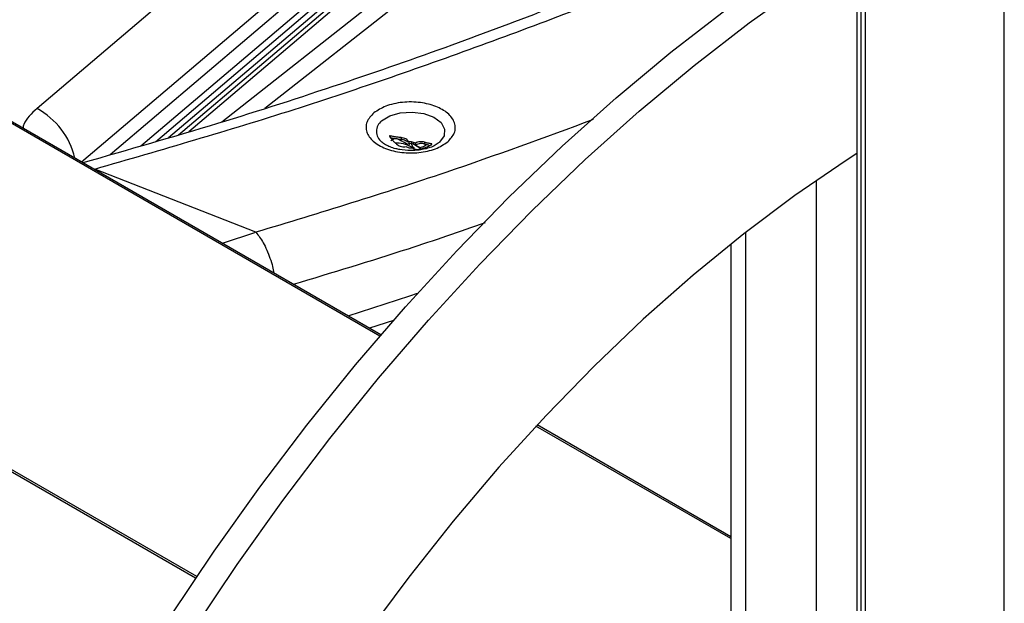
# Paper-space layout 'Specification Drawing' of a CAD drawing. Header units: millimetres. Extents: x 0 to 420, y 0 to 297.
# Tile 6 of 36: x 73.29 to 83.34, y 73.35 to 79.31. Entities that reach past the tile are written whole.
import ezdxf

# ---------------------------------------------------------------- set-up
doc = ezdxf.new("R2010")
doc.units = ezdxf.units.MM

psp = doc.layouts.new('Specification Drawing')

# ---------------------------------------------------------------- linework, layer by layer
at = {"color": 7, "linetype": 'Continuous', "lineweight": 25}
for p, q in [((81.833, 103.4435), (81.833, 65.2878)), ((81.8745, 103.2309), (81.8745, 37.7931)), ((81.9169, 103.1719), (81.9169, 37.7841)), ((83.3389, 36.9631), (83.3389, 102.351)), ((76.9749, 76.0935), (45.4296, 94.3043)), ((74.6716, 78.0651), (80.5473, 83.0596)), ((74.9093, 78.1346), (80.5473, 82.927)), ((75.7895, 78.4058), (80.5473, 82.1544)), ((77.1808, 78.1072), (77.1808, 78.0881)), ((76.985, 78.0599), (76.9811, 78.0633)), ((77.1092, 78.0964), (77.0723, 78.103)), ((77.0771, 78.0786), (77.1092, 78.0964)), ((77.151, 78.0909), (77.1804, 78.0751)), ((77.1808, 78.0881), (77.151, 78.0909)), ((77.1804, 78.0751), (77.1808, 78.0881)), ((77.2305, 78.0151), (77.2527, 78.0065)), ((77.259, 78.0459), (77.2532, 78.0531)), ((77.2564, 78.0278), (77.3029, 78.0043)), ((77.2851, 78.0624), (77.259, 78.0642)), ((77.259, 78.0642), (77.259, 78.0459)), ((77.2851, 78.0441), (77.259, 78.0459)), ((77.3165, 77.9967), (77.285, 78.011)), ((77.2851, 78.0624), (77.2851, 78.0441)), ((77.3029, 78.0043), (77.2851, 78.0441)), ((77.3283, 78.0508), (77.3062, 78.0583)), ((77.3062, 78.0583), (77.3062, 78.04)), ((77.3062, 78.04), (77.3283, 78.0325)), ((77.3283, 78.0508), (77.3283, 78.0325)), ((77.4192, 78.0612), (77.4192, 78.0421)), ((77.4402, 78.035), (77.4192, 78.0421)), ((77.4192, 78.0421), (77.4289, 78.0271)), ((77.4289, 78.0271), (77.4402, 78.035)), ((77.4685, 78.027), (77.4731, 78.026)), ((77.2737, 78.0024), (77.2998, 78.0017)), ((77.3165, 77.9967), (77.3029, 78.0043)), ((75.6979, 77.1402), (74.0524, 77.7853)), ((81.4222, 69.3202), (81.4222, 77.6703)), ((80.5473, 77.0184), (80.5473, 68.6671)), ((80.5473, 74.0313), (78.5691, 75.1733))]:
    psp.add_line(p, q, dxfattribs=at)
at = {"color": 8, "linetype": 'Continuous', "lineweight": 25}
for p, q in [((76.9642, 76.0811), (45.396, 94.3051)), ((75.0831, 73.6079), (41.7813, 92.8326)), ((75.0942, 73.6244), (41.8031, 92.843)), ((80.5473, 84.4241), (73.4636, 78.4029)), ((73.9184, 77.8581), (80.5473, 83.4928)), ((80.5473, 83.316), (74.2119, 77.9308)), ((74.5239, 78.022), (80.5473, 83.1419)), ((80.5473, 82.9841), (74.8069, 78.1047)), ((80.5473, 82.868), (75.0152, 78.1655)), ((80.5473, 82.3587), (75.3517, 78.2652)), ((77.0694, 78.1107), (77.0694, 78.1244)), ((77.3832, 77.9918), (77.3062, 78.04)), ((77.4941, 78.0378), (77.4941, 78.0423)), ((75.3568, 77.0277), (75.6979, 77.1402)), ((80.6994, 68.6307), (80.6994, 77.1386)), ((77.1017, 76.2398), (76.8581, 76.161)), ((80.5473, 74.0127), (78.5578, 75.1612))]:
    psp.add_line(p, q, dxfattribs=at)
at = {"color": 7, "linetype": 'Continuous', "lineweight": 25, "flags": 128}
for points in [[(74.8229, 73.2142), (75.2712, 73.8837), (75.7369, 74.5368), (76.2186, 75.1717), (76.7153, 75.7868), (77.2256, 76.3805), (77.7482, 76.9515), (78.282, 77.4981), (78.8254, 78.0191), (79.3771, 78.5132), (79.9358, 78.979), (80.5, 79.4154), (81.0684, 79.8214), (81.6394, 80.1958), (81.833, 80.3152)], [(75.0586, 73.0781), (75.5069, 73.7477), (75.9726, 74.4007), (76.4543, 75.0356), (76.951, 75.6507), (77.4613, 76.2445), (77.9839, 76.8154), (78.5177, 77.3621), (79.0611, 77.8831), (79.6128, 78.3771), (80.1715, 78.8429), (80.7357, 79.2793), (81.3041, 79.6853), (81.833, 80.0332)], [(81.833, 77.9439), (81.7258, 77.8744), (81.2009, 77.5144), (80.6795, 77.1231), (80.1632, 76.7017), (79.6536, 76.2516), (79.1521, 75.7742), (78.6604, 75.2707), (78.1798, 74.7429), (77.712, 74.1922), (77.2581, 73.6204), (76.8197, 73.0291)]]:
    psp.add_lwpolyline(points, dxfattribs=at)
at = {"color": 8, "linetype": 'Continuous', "lineweight": 25, "flags": 128}
for points in [[(76.9822, 78.2767), (77.0642, 78.3277), (77.172, 78.3595), (77.2926, 78.3683), (77.4114, 78.3529), (77.5142, 78.3153), (77.5884, 78.2599), (77.6253, 78.1935), (77.6203, 78.1241), (77.574, 78.06), (77.5706, 78.057)], [(76.6392, 76.2874), (77.2695, 76.4916), (77.3482, 76.5177)]]:
    psp.add_lwpolyline(points, dxfattribs=at)
at = {"color": 8, "linetype": 'Continuous', "lineweight": 25}
for centre, radius, start, end in [((73.1018, 77.7272), 0.7665, 12.88227, 61.82929), ((77.0661, 78.1696), 0.1361, 128.07414, 231.36521)]:
    psp.add_arc(centre, radius, start, end, dxfattribs=at)
at = {"color": 7, "linetype": 'Continuous', "lineweight": 25}
for centre, start, end in [((77.2784, 78.0831), 251.43533, 266.68608), ((77.2804, 77.9817), 71.43533, 86.68608), ((77.2804, 77.9634), 71.43533, 86.68608)]:
    psp.add_arc(centre, 0.0808, start, end, dxfattribs=at)
for points, knots in [([(80.5473, 80.1948), (80.5141, 80.1798), (80.2159, 80.0454), (79.6094, 79.7903), (78.6955, 79.4212), (77.6715, 79.0362), (76.5347, 78.6396), (75.2819, 78.2351), (74.3923, 77.9806), (73.9316, 77.8489)], [0, 0, 0, 0, 0.0162756, 0.1462232, 0.2897687, 0.4469155, 0.6176671, 0.8020269, 1, 1, 1, 1]), ([(77.6568, 78.0642), (77.6835, 78.0931), (77.7246, 78.1375), (77.7366, 78.2056), (77.7286, 78.2587), (77.7013, 78.3099), (77.6446, 78.3698), (77.5403, 78.4298), (77.405, 78.4637), (77.2869, 78.4724), (77.1937, 78.4684), (77.1045, 78.4534), (76.9981, 78.4224), (76.9407, 78.3843), (76.9033, 78.3596)], [0, 0, 0, 0, 0.1197754, 0.1842105, 0.25, 0.3157895, 0.3802246, 0.5, 0.6197754, 0.6842105, 0.75, 0.8157895, 0.8802246, 1, 1, 1, 1]), ([(76.9033, 78.3596), (76.875, 78.3296), (76.8319, 78.2841), (76.8201, 78.215), (76.8304, 78.1469), (76.8875, 78.0657), (77.0156, 77.9905), (77.1844, 77.9493), (77.3372, 77.9482), (77.4517, 77.9674), (77.5598, 77.9987), (77.6183, 78.0382), (77.6568, 78.0642)], [0, 0, 0, 0, 0.1239291, 0.1880628, 0.2517672, 0.3739133, 0.5, 0.6260867, 0.7482328, 0.8119372, 0.8760709, 1, 1, 1, 1]), ([(77.0694, 78.1244), (77.0685, 78.1246), (77.0667, 78.1248), (77.0645, 78.1242), (77.0632, 78.1229), (77.0629, 78.121), (77.0633, 78.119), (77.0641, 78.1174), (77.0647, 78.1165), (77.0647, 78.1164)], [0, 0, 0, 0, 0.1783824, 0.3575346, 0.5187038, 0.666294, 0.8147968, 0.9758716, 1, 1, 1, 1]), ([(77.0647, 78.1164), (77.076, 78.1017), (77.0929, 78.0796), (77.1188, 78.0538), (77.1327, 78.0422), (77.1397, 78.0363)], [0, 0, 0, 0, 0.4949565, 0.7468511, 1, 1, 1, 1]), ([(77.1808, 78.1072), (77.1671, 78.1086), (77.1409, 78.1112), (77.1037, 78.1171), (77.0808, 78.122), (77.0694, 78.1244)], [0, 0, 0, 0, 0.3545223, 0.6759493, 1, 1, 1, 1]), ([(77.259, 78.0642), (77.2554, 78.0695), (77.2482, 78.0801), (77.2289, 78.0935), (77.2057, 78.1035), (77.1891, 78.106), (77.1808, 78.1072)], [0, 0, 0, 0, 0.2481061, 0.496007, 0.7484807, 1, 1, 1, 1]), ([(77.2769, 77.9741), (77.2391, 77.9761), (77.1869, 77.9789), (77.118, 77.9944), (77.0671, 78.0108), (77.0201, 78.0337), (76.9917, 78.0528), (76.9839, 78.0613), (76.9827, 78.0626)], [0, 0, 0, 0, 0.2998864, 0.4148183, 0.5995329, 0.7807338, 0.9657107, 1, 1, 1, 1]), ([(77.1092, 78.0964), (77.113, 78.0972), (77.1225, 78.0991), (77.137, 78.0966), (77.1464, 78.0928), (77.151, 78.0909)], [0, 0, 0, 0, 0.2566026, 0.6371767, 1, 1, 1, 1]), ([(77.2672, 78.019), (77.2603, 78.0223), (77.2278, 78.0377), (77.1763, 78.0496), (77.1363, 78.0494), (77.1246, 78.0494)], [0, 0, 0, 0, 0.16057544, 0.75365411, 1, 1, 1, 1]), ([(77.1397, 78.0363), (77.1462, 78.0318), (77.1593, 78.0229), (77.1841, 78.0148), (77.2091, 78.0116), (77.2236, 78.014), (77.2305, 78.0151)], [0, 0, 0, 0, 0.2550134, 0.5100082, 0.7653084, 1, 1, 1, 1]), ([(77.2564, 78.0278), (77.2419, 78.0376), (77.2138, 78.0566), (77.1913, 78.069), (77.1804, 78.0751)], [0, 0, 0, 0, 0.5133631, 1, 1, 1, 1]), ([(77.2469, 78.0608), (77.2464, 78.0613), (77.2419, 78.067), (77.2268, 78.0756), (77.2044, 78.085), (77.1884, 78.0871), (77.1808, 78.0881)], [0, 0, 0, 0, 0.0372447, 0.3618918, 0.694798, 1, 1, 1, 1]), ([(77.259, 78.0459), (77.2621, 78.0426), (77.2684, 78.036), (77.2604, 78.0306), (77.2564, 78.0278)], [0, 0, 0, 0, 0.5008759, 1, 1, 1, 1]), ([(77.5669, 78.0554), (77.5557, 78.0466), (77.5334, 78.0289), (77.4808, 78.006), (77.4246, 77.9895), (77.3582, 77.9768), (77.3069, 77.9751), (77.2769, 77.9741)], [0, 0, 0, 0, 0.2095322, 0.4182388, 0.5795, 0.7536883, 1, 1, 1, 1]), ([(77.4192, 78.0612), (77.4126, 78.0628), (77.3995, 78.0661), (77.3747, 78.0651), (77.3497, 78.0602), (77.3352, 78.0538), (77.3283, 78.0508)], [0, 0, 0, 0, 0.2550134, 0.5100082, 0.7653084, 1, 1, 1, 1]), ([(77.4192, 78.0421), (77.4133, 78.0437), (77.4009, 78.047), (77.377, 78.0467), (77.3512, 78.0423), (77.336, 78.0358), (77.3283, 78.0325)], [0, 0, 0, 0, 0.23242046, 0.48711311, 0.74179092, 1, 1, 1, 1]), ([(77.3283, 78.0325), (77.3336, 78.0288), (77.3441, 78.0214), (77.3664, 78.0101), (77.3775, 78.0044)], [0, 0, 0, 0, 0.5008759, 1, 1, 1, 1]), ([(77.3775, 78.0044), (77.3895, 78.0089), (77.4134, 78.0179), (77.4237, 78.024), (77.4289, 78.0271)], [0, 0, 0, 0, 0.50053868, 1, 1, 1, 1]), ([(77.3781, 77.9903), (77.3918, 77.994), (77.4179, 78.0012), (77.4552, 78.0161), (77.478, 78.0282), (77.4895, 78.0343)], [0, 0, 0, 0, 0.3545223, 0.6759493, 1, 1, 1, 1]), ([(77.4941, 78.0423), (77.4828, 78.0442), (77.4659, 78.0471), (77.44, 78.0543), (77.4261, 78.0589), (77.4192, 78.0612)], [0, 0, 0, 0, 0.49495651, 0.74685106, 1, 1, 1, 1]), ([(77.4402, 78.035), (77.445, 78.0355), (77.4518, 78.0362), (77.4617, 78.0324), (77.4662, 78.0288), (77.4685, 78.027)], [0, 0, 0, 0, 0.53782583, 0.76991023, 1, 1, 1, 1]), ([(77.4895, 78.0343), (77.4904, 78.0349), (77.4922, 78.036), (77.4943, 78.0379), (77.4956, 78.0396), (77.496, 78.0409), (77.4956, 78.0419), (77.4947, 78.0422), (77.4942, 78.0423), (77.4941, 78.0423)], [0, 0, 0, 0, 0.1783824, 0.3575346, 0.5187038, 0.666294, 0.8147968, 0.9758716, 1, 1, 1, 1]), ([(77.2998, 78.0017), (77.3034, 77.9984), (77.3106, 77.9918), (77.3299, 77.9866), (77.3531, 77.9855), (77.3698, 77.9887), (77.3781, 77.9903)], [0, 0, 0, 0, 0.2481061, 0.496007, 0.7484807, 1, 1, 1, 1])]:
    psp.add_open_spline(points, degree=3, knots=knots, dxfattribs=at)
at = {"color": 8, "linetype": 'Continuous', "lineweight": 25}
for points, knots in [([(74.0524, 77.7853), (74.7364, 77.9834), (76.1045, 78.3797), (78.0667, 79.0659), (79.5518, 79.6332), (80.35, 79.994), (80.5473, 80.0832)], [0, 0, 0, 0, 0.3004093, 0.6009111, 0.9013873, 1, 1, 1, 1]), ([(73.4636, 78.4029), (73.408, 78.3525), (73.3411, 78.292), (73.3215, 78.2171), (73.3182, 78.2045)], [0, 0, 0, 0, 0.8325505, 1, 1, 1, 1]), ([(79.142, 78.2905), (78.6438, 78.1072), (77.5249, 77.6956), (76.3498, 77.3383), (75.6979, 77.1402)], [0, 0, 0, 0, 0.4453156, 1, 1, 1, 1]), ([(76.0807, 76.6098), (76.4747, 76.7282), (77.1381, 76.9276), (77.78, 77.1486), (78.0407, 77.2384)], [0, 0, 0, 0, 0.5938811, 1, 1, 1, 1]), ([(75.6979, 77.1402), (75.7236, 77.1072), (75.7631, 77.0565), (75.8106, 76.9595), (75.8429, 76.8772), (75.868, 76.7968), (75.8785, 76.7458), (75.883, 76.7239)], [0, 0, 0, 0, 0.3280181, 0.504371, 0.684397, 0.864423, 1, 1, 1, 1])]:
    psp.add_open_spline(points, degree=3, knots=knots, dxfattribs=at)

doc.saveas('drawing.dxf')
